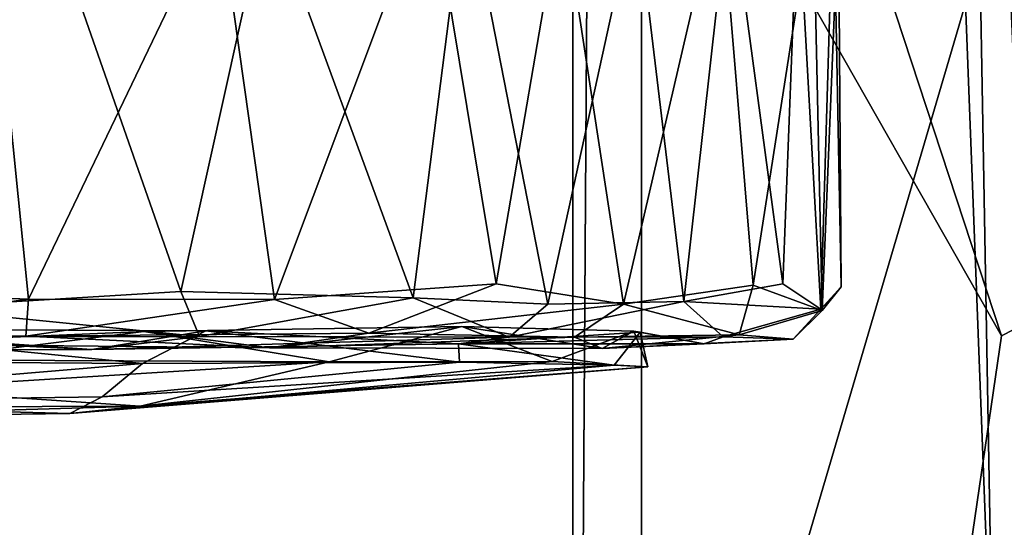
# Model space of a CAD drawing. Header units: millimetres. Extents: x -359 to 363, y -484 to 317.
# Tile 14 of 74: x -323 to -294, y -130 to -115. Entities that reach past the tile are written whole.
import ezdxf

# ---------------------------------------------------------------- set-up
doc = ezdxf.new("R2010")
doc.units = ezdxf.units.MM
doc.layers.add('Layer 01', color=7, linetype='Continuous', true_color=0x000000)

msp = doc.modelspace()

# ---------------------------------------------------------------- linework, layer by layer
at = {"layer": 'Layer 01'}
for points in [[(-306.839, 107.025, 669), (-294.201, 149.324, 669), (-261.839, -177.425, 669)], [(-286.839, 148.729, 688), (-299.567, 143.457, 688), (-274.089, -136.406, 688)], [(-304.84, 130.564, 688), (-294.589, -136.406, 688), (-299.567, 143.457, 688)], [(-274.089, -136.406, 688), (-299.567, 143.457, 688), (-294.589, -136.406, 688)], [(-306.84, 130.651, 677), (-306.839, -153.721, 677), (-285.934, -82.77, 677)], [(-306.84, 130.651, 677), (-306.839, 107.025, 669), (-306.839, -177.425, 669), (-306.839, -153.721, 677)], [(-306.839, -177.425, 679), (-304.84, 130.611, 677), (-304.839, -165.573, 677)], [(-304.84, 130.611, 677), (-306.839, -177.425, 679), (-306.839, 114.51, 679)], [(-304.839, -165.573, 688), (-304.84, 130.564, 688), (-306.839, -177.425, 686)], [(-306.839, 114.51, 686), (-306.839, -177.425, 686), (-304.84, 130.564, 688)], [(-293.25, -134.144, 677), (-304.84, 130.611, 677), (-274.089, 109.709, 677)], [(-304.839, -165.573, 677), (-304.84, 130.611, 677), (-293.25, -134.144, 677)], [(-304.84, 130.564, 688), (-304.839, -165.573, 688), (-294.589, -136.406, 688)], [(-306.839, 114.51, 679), (-306.839, -177.425, 679), (-306.839, -177.425, 686), (-306.839, 114.51, 686)], [(-306.839, 107.025, 669), (-261.839, -177.425, 669), (-306.839, -177.425, 669)], [(-285.934, -82.77, 677), (-306.839, -153.721, 677), (-284.339, -177.425, 677)], [(-261.839, -86.659, 409.362), (-306.839, -86.659, 409.362), (-294.36, -124.605, 446.591), (-261.839, -107.907, 430.208)], [(-294.36, -124.605, 446.591), (-306.839, -86.659, 409.362), (-306.839, -102.695, 425.095)], [(-284.339, -128.344, 439.052), (-306.839, -92.312, 403.7), (-284.339, -92.262, 403.651)], [(-306.839, -92.312, 403.7), (-284.339, -128.344, 439.052), (-306.839, -215.76, 524.817)], [(-306.839, -209.803, 530.18), (-306.839, -92.312, 403.7), (-306.839, -215.76, 524.817)], [(-306.839, -92.312, 403.7), (-306.839, -209.803, 530.18), (-306.839, -102.695, 425.095)], [(-306.839, -102.695, 425.095), (-306.839, -209.803, 530.18), (-294.36, -124.605, 446.591)], [(-261.839, -107.907, 430.208), (-294.36, -124.605, 446.591), (-306.839, -209.803, 530.18), (-261.84, -203.966, 524.453)], [(-323.897, -111.49, 0.431), (-322.675, -123.542, 0.642), (-329.612, -123.275, -0.101)], [(-322.372, -111.508, 59.293), (-328.754, -111.633, 60.001), (-326.051, -123.794, 59.887)], [(-326.051, -123.794, 59.887), (-318.239, -123.313, 58.102), (-322.372, -111.508, 59.293)], [(-317.148, -112.039, 2.355), (-322.675, -123.542, 0.642), (-323.897, -111.49, 0.431)], [(-315.717, -111.94, 56.92), (-322.372, -111.508, 59.293), (-318.239, -123.313, 58.102)], [(-310.991, -111.486, 6.076), (-315.522, -123.551, 3.114), (-317.148, -112.039, 2.355)], [(-315.717, -111.94, 56.92), (-311.481, -123.498, 54.349), (-309.948, -111.484, 53.178)], [(-310.991, -111.486, 6.076), (-309.065, -123.096, 7.577), (-315.522, -123.551, 3.114)], [(-311.481, -123.498, 54.349), (-307.566, -123.684, 50.905), (-309.948, -111.484, 53.178)], [(-310.991, -111.486, 6.076), (-307.158, -111.939, 9.486), (-309.065, -123.096, 7.577)], [(-305.004, -111.996, 47.986), (-309.948, -111.484, 53.178), (-307.566, -123.684, 50.905)], [(-302.55, -111.576, 15.773), (-305.358, -123.687, 11.647), (-307.158, -111.939, 9.486)], [(-302.55, -111.576, 15.773), (-301.591, -123.128, 17.69), (-305.358, -123.687, 11.647)], [(-302.27, -111.628, 43.409), (-305.004, -111.996, 47.986), (-303.605, -123.606, 45.957)], [(-303.605, -123.606, 45.957), (-300.725, -123.098, 39.965), (-302.27, -111.628, 43.409)], [(-299.846, -111.933, 23.101), (-301.591, -123.128, 17.69), (-302.55, -111.576, 15.773)], [(-300.289, -111.845, 38.589), (-302.27, -111.628, 43.409), (-300.725, -123.098, 39.965)], [(-299.623, -123.83, 35.56), (-299.255, -111.484, 32.953), (-300.289, -111.845, 38.589)], [(-299.623, -123.83, 35.56), (-299.026, -123.177, 29.728), (-299.255, -111.484, 32.953)], [(-299.101, -112.236, 28.277), (-299.255, -111.484, 32.953), (-299.026, -123.177, 29.728)], [(-315.717, -111.94, 56.92), (-318.239, -123.313, 58.102), (-311.481, -123.498, 54.349)], [(-305.358, -123.687, 11.647), (-309.065, -123.096, 7.577), (-307.158, -111.939, 9.486)], [(-307.566, -123.684, 50.905), (-303.605, -123.606, 45.957), (-305.004, -111.996, 47.986)], [(-299.846, -111.933, 23.101), (-299.583, -123.867, 24.701), (-301.591, -123.128, 17.69)], [(-300.725, -123.098, 39.965), (-299.623, -123.83, 35.56), (-300.289, -111.845, 38.589)], [(-299.101, -112.236, 28.277), (-299.583, -123.867, 24.701), (-299.846, -111.933, 23.101)], [(-317.148, -112.039, 2.355), (-315.522, -123.551, 3.114), (-322.675, -123.542, 0.642)], [(-299.101, -112.236, 28.277), (-299.026, -123.177, 29.728), (-299.583, -123.867, 24.701)], [(-312.773, -124.531, 5.716), (-315.522, -123.551, 3.114), (-309.065, -123.096, 7.577)], [(-305.358, -123.687, 11.647), (-312.773, -124.531, 5.716), (-309.065, -123.096, 7.577)], [(-302, -124.574, 19.351), (-305.358, -123.687, 11.647), (-301.591, -123.128, 17.69)], [(-303.605, -123.606, 45.957), (-299.623, -123.83, 35.56), (-300.725, -123.098, 39.965)], [(-299.583, -123.867, 24.701), (-302, -124.574, 19.351), (-301.591, -123.128, 17.69)], [(-299.026, -123.177, 29.728), (-299.623, -123.83, 35.56), (-299.583, -123.867, 24.701)], [(-322.675, -123.542, 0.642), (-330.504, -124.591, 1.058), (-329.612, -123.275, -0.101)], [(-317.699, -124.626, 56.583), (-318.239, -123.313, 58.102), (-326.051, -123.794, 59.887)], [(-317.699, -124.626, 56.583), (-311.481, -123.498, 54.349), (-318.239, -123.313, 58.102)], [(-322.675, -123.542, 0.642), (-322.75, -124.619, 1.75), (-330.504, -124.591, 1.058)], [(-322.75, -124.619, 1.75), (-322.675, -123.542, 0.642), (-315.522, -123.551, 3.114)], [(-312.773, -124.531, 5.716), (-322.75, -124.619, 1.75), (-315.522, -123.551, 3.114)], [(-317.699, -124.626, 56.583), (-308.688, -124.642, 50.606), (-311.481, -123.498, 54.349)], [(-306.785, -124.646, 11.66), (-312.773, -124.531, 5.716), (-305.358, -123.687, 11.647)], [(-308.688, -124.642, 50.606), (-307.566, -123.684, 50.905), (-311.481, -123.498, 54.349)], [(-308.688, -124.642, 50.606), (-302.458, -124.631, 41.179), (-303.605, -123.606, 45.957)], [(-308.688, -124.642, 50.606), (-303.605, -123.606, 45.957), (-307.566, -123.684, 50.905)], [(-306.785, -124.646, 11.66), (-305.358, -123.687, 11.647), (-302, -124.574, 19.351)], [(-302.458, -124.631, 41.179), (-299.623, -123.83, 35.56), (-303.605, -123.606, 45.957)], [(-328.271, -124.642, 58.872), (-317.699, -124.626, 56.583), (-326.051, -123.794, 59.887)], [(-302.458, -124.631, 41.179), (-300.423, -124.702, 31.223), (-299.623, -123.83, 35.56)], [(-300.423, -124.702, 31.223), (-302, -124.574, 19.351), (-299.583, -123.867, 24.701)], [(-300.423, -124.702, 31.223), (-299.583, -123.867, 24.701), (-299.623, -123.83, 35.56)], [(-310.067, -124.333, 13.756), (-319.316, -124.478, 7.452), (-315.664, -124.958, 7.571)], [(-319.316, -124.478, 7.452), (-310.067, -124.333, 13.756), (-313.931, -125.357, 10.506)], [(-305.981, -124.97, 18.233), (-310.067, -124.333, 13.756), (-315.664, -124.958, 7.571)], [(-307.433, -125.349, 17.955), (-313.931, -125.357, 10.506), (-310.067, -124.333, 13.756)], [(-305.061, -124.472, 24.554), (-310.067, -124.333, 13.756), (-305.981, -124.97, 18.233)], [(-310.067, -124.333, 13.756), (-305.061, -124.472, 24.554), (-307.433, -125.349, 17.955)], [(-332.893, -125.027, 55.402), (-329.569, -124.405, 55.084), (-320.833, -125.002, 54.706)], [(-330.504, -124.591, 1.058), (-322.75, -124.619, 1.75), (-327.634, -124.834, 4.954)], [(-329.687, -125.344, 54.681), (-319.362, -125.414, 52.84), (-329.569, -124.405, 55.084)], [(-320.833, -125.002, 54.706), (-329.569, -124.405, 55.084), (-317.517, -124.462, 51.988)], [(-317.517, -124.462, 51.988), (-329.569, -124.405, 55.084), (-319.362, -125.414, 52.84)], [(-317.699, -124.626, 56.583), (-328.271, -124.642, 58.872), (-320.833, -125.002, 54.706)], [(-319.316, -124.478, 7.452), (-327.634, -124.834, 4.954), (-315.664, -124.958, 7.571)], [(-327.634, -124.834, 4.954), (-319.316, -124.478, 7.452), (-325.906, -125.306, 4.955)], [(-315.664, -124.958, 7.571), (-327.634, -124.834, 4.954), (-322.75, -124.619, 1.75)], [(-313.931, -125.357, 10.506), (-325.906, -125.306, 4.955), (-319.316, -124.478, 7.452)], [(-322.75, -124.619, 1.75), (-312.773, -124.531, 5.716), (-315.664, -124.958, 7.571)], [(-310.16, -124.841, 46.674), (-320.833, -125.002, 54.706), (-317.517, -124.462, 51.988)], [(-308.688, -124.642, 50.606), (-317.699, -124.626, 56.583), (-320.833, -125.002, 54.706)], [(-319.362, -125.414, 52.84), (-310.133, -125.368, 45.795), (-317.517, -124.462, 51.988)], [(-310.16, -124.841, 46.674), (-317.517, -124.462, 51.988), (-310.133, -125.368, 45.795)], [(-312.773, -124.531, 5.716), (-306.785, -124.646, 11.66), (-315.664, -124.958, 7.571)], [(-310.16, -124.841, 46.674), (-304.875, -124.494, 35.509), (-303.016, -124.838, 34.042)], [(-304.875, -124.494, 35.509), (-310.16, -124.841, 46.674), (-305.636, -125.462, 37.759)], [(-302.458, -124.631, 41.179), (-308.688, -124.642, 50.606), (-310.16, -124.841, 46.674)], [(-310.16, -124.841, 46.674), (-303.016, -124.838, 34.042), (-302.458, -124.631, 41.179)], [(-304.655, -125.504, 28.01), (-307.433, -125.349, 17.955), (-305.061, -124.472, 24.554)], [(-306.785, -124.646, 11.66), (-302, -124.574, 19.351), (-305.981, -124.97, 18.233)], [(-305.981, -124.97, 18.233), (-303.016, -124.838, 34.042), (-305.061, -124.472, 24.554)], [(-302, -124.574, 19.351), (-300.423, -124.702, 31.223), (-305.981, -124.97, 18.233)], [(-305.636, -125.462, 37.759), (-304.655, -125.504, 28.01), (-304.875, -124.494, 35.509)], [(-304.875, -124.494, 35.509), (-305.061, -124.472, 24.554), (-303.016, -124.838, 34.042)], [(-305.061, -124.472, 24.554), (-304.875, -124.494, 35.509), (-304.655, -125.504, 28.01)], [(-300.423, -124.702, 31.223), (-302.458, -124.631, 41.179), (-303.016, -124.838, 34.042)], [(-332.893, -125.027, 55.402), (-320.833, -125.002, 54.706), (-328.271, -124.642, 58.872)], [(-320.833, -125.002, 54.706), (-310.16, -124.841, 46.674), (-308.688, -124.642, 50.606)], [(-305.981, -124.97, 18.233), (-315.664, -124.958, 7.571), (-306.785, -124.646, 11.66)], [(-310.133, -125.368, 45.795), (-305.636, -125.462, 37.759), (-310.16, -124.841, 46.674)], [(-303.016, -124.838, 34.042), (-305.981, -124.97, 18.233), (-300.423, -124.702, 31.223)], [(-319.362, -125.414, 52.84), (-329.687, -125.344, 54.681), (-332.962, -126.552, 43.214)], [(-319.362, -125.414, 52.84), (-332.962, -126.552, 43.214), (-320.529, -126.377, 43.125)], [(-326.745, -126.156, 11.947), (-325.906, -125.306, 4.955), (-313.931, -125.357, 10.506)], [(-326.745, -126.156, 11.947), (-313.931, -125.357, 10.506), (-319.424, -126.649, 22.038)], [(-304.655, -125.504, 28.01), (-305.636, -125.462, 37.759), (-321.474, -126.866, 33.37)], [(-320.529, -126.377, 43.125), (-321.474, -126.866, 33.37), (-305.636, -125.462, 37.759)], [(-320.529, -126.377, 43.125), (-310.133, -125.368, 45.795), (-319.362, -125.414, 52.84)], [(-320.529, -126.377, 43.125), (-305.636, -125.462, 37.759), (-310.133, -125.368, 45.795)], [(-307.433, -125.349, 17.955), (-319.424, -126.649, 22.038), (-313.931, -125.357, 10.506)], [(-304.655, -125.504, 28.01), (-319.424, -126.649, 22.038), (-307.433, -125.349, 17.955)], [(-304.655, -125.504, 28.01), (-321.474, -126.866, 33.37), (-319.424, -126.649, 22.038)], [(-326.745, -126.156, 11.947), (-319.424, -126.649, 22.038), (-333.688, -126.697, 19.092)], [(-332.962, -126.552, 43.214), (-321.474, -126.866, 33.37), (-320.529, -126.377, 43.125)], [(-331.363, -126.995, 31.214), (-321.474, -126.866, 33.37), (-332.962, -126.552, 43.214)], [(-319.424, -126.649, 22.038), (-331.363, -126.995, 31.214), (-333.688, -126.697, 19.092)], [(-319.424, -126.649, 22.038), (-321.474, -126.866, 33.37), (-331.363, -126.995, 31.214)], [(-306.839, -215.76, 524.817), (-284.339, -128.344, 439.052), (-274.451, -198.409, 507.794)]]:
    msp.add_3dface(points, dxfattribs=at)

doc.saveas('drawing.dxf')
